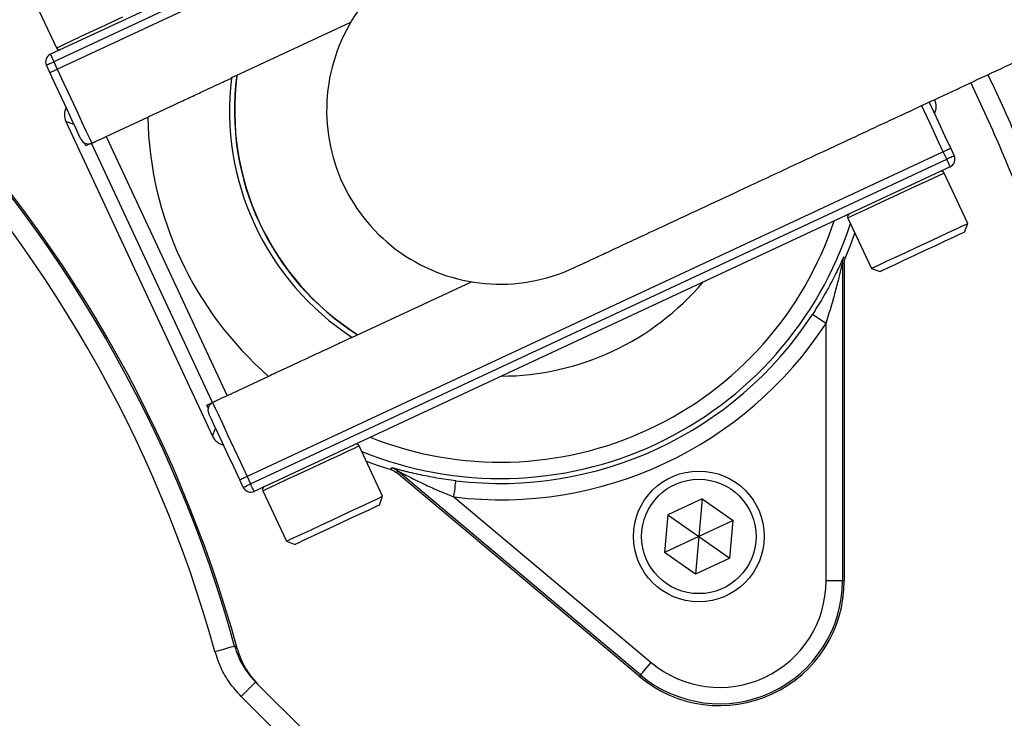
# Model space of a CAD drawing. Header units: millimetres. Extents: x 6921 to 13014, y 3949 to 15982.
# Tile 32 of 37: x 10208 to 10810, y 13170 to 13598. Entities that reach past the tile are written whole.
import ezdxf

# ---------------------------------------------------------------- set-up
doc = ezdxf.new("R2010")
doc.units = ezdxf.units.MM
doc.header["$LTSCALE"] = 5

msp = doc.modelspace()

# ---------------------------------------------------------------- linework, layer by layer
at = {"color": 7, "linetype": 'Continuous', "lineweight": 25}
for p, q in [((10226.72, 13576.66), (10652.68, 13775.29)), ((10654.8, 13770.76), (10228.83, 13572.13)), ((10230.95, 13567.6), (10656.91, 13766.23)), ((10216.04, 13611.4), (10230.41, 13580.59)), ((10410.43, 13596.13), (10337.22, 13561.99)), ((10226.41, 13565.48), (10224.3, 13570.02)), ((10228.83, 13572.13), (10230.95, 13567.6)), ((10260.98, 13526.44), (10286.34, 13538.26)), ((10236.25, 13535.57), (10326.04, 13343.02)), ((10260.98, 13526.44), (10334.94, 13367.83)), ((10248.52, 13520.62), (10247.71, 13522.35)), ((10251.92, 13522.21), (10248.52, 13520.62)), ((10325.88, 13363.61), (10251.92, 13522.21)), ((10773.13, 13516.99), (10347.17, 13318.36)), ((10775.24, 13512.46), (10773.13, 13516.99)), ((10777.66, 13519.11), (10779.77, 13514.58)), ((10349.28, 13313.83), (10775.24, 13512.46)), ((10777.36, 13507.93), (10351.39, 13309.3)), ((10788.04, 13473.19), (10773.67, 13504)), ((10714.76, 13476.53), (10729.13, 13445.72)), ((10786.1, 13467.87), (10788.04, 13473.19)), ((10711.39, 13448.7), (10711.39, 13254.54)), ((10712.53, 13448.46), (10712.53, 13254.54)), ((10729.13, 13445.72), (10734.44, 13443.79)), ((10411.18, 13403.38), (10484.39, 13437.52)), ((10701.39, 13254.54), (10701.39, 13412.03)), ((10360.3, 13379.66), (10334.94, 13367.83)), ((10322.47, 13362.02), (10325.88, 13363.61)), ((10323.28, 13360.29), (10322.47, 13362.02)), ((10430.05, 13306.26), (10415.68, 13337.07)), ((10435.1, 13322.64), (10435.65, 13323.67)), ((10587.9, 13196.96), (10439.17, 13321.76)), ((10344.75, 13311.72), (10342.63, 13316.25)), ((10347.17, 13318.36), (10349.28, 13313.83)), ((10587.17, 13196.09), (10438.62, 13320.74)), ((10356.77, 13309.6), (10371.14, 13278.79)), ((10428.11, 13300.94), (10430.05, 13306.26)), ((10473.69, 13305.85), (10594.33, 13204.62)), ((10625.55, 13304.74), (10604.62, 13294.98)), ((10625.55, 13304.74), (10623.54, 13281.73)), ((10625.55, 13304.74), (10644.47, 13291.49)), ((10604.62, 13294.98), (10602.61, 13271.97)), ((10604.62, 13294.98), (10623.54, 13281.73)), ((10644.47, 13291.49), (10623.54, 13281.73)), ((10642.46, 13268.49), (10644.47, 13291.49)), ((10371.14, 13278.79), (10376.45, 13276.85)), ((10623.54, 13281.73), (10602.61, 13271.97)), ((10623.54, 13281.73), (10621.53, 13258.73)), ((10623.54, 13281.73), (10642.46, 13268.49)), ((10621.53, 13258.73), (10602.61, 13271.97)), ((10642.46, 13268.49), (10621.53, 13258.73)), ((10711.39, 13254.54), (10701.39, 13254.54)), ((10711.39, 13254.54), (10712.53, 13254.54)), ((10339.52, 13214.68), (10341.06, 13213.22)), ((10587.9, 13196.96), (10587.17, 13196.09)), ((10352.36, 13192.66), (10383.71, 13161.32)), ((10374.87, 13152.48), (10343.52, 13183.82))]:
    msp.add_line(p, q, dxfattribs=at)
at = {"color": 8, "linetype": 'Continuous', "lineweight": 25}
for p, q in [((10241.2, 13533.77), (10236.25, 13535.57)), ((10326.04, 13343.02), (10327.84, 13347.97))]:
    msp.add_line(p, q, dxfattribs=at)
at = {"color": 8, "linetype": 'Continuous', "lineweight": 25, "flags": 128}
for points in [[(10230.41, 13580.59), (10230.56, 13580.66), (10232.03, 13581.34), (10235, 13582.73), (10239.32, 13584.74), (10244.74, 13587.27), (10250.98, 13590.18), (10257.69, 13593.31), (10264.53, 13596.5), (10271.11, 13599.57)], [(10773.13, 13516.99), (10769.01, 13525.83), (10765.04, 13534.34), (10761.39, 13542.17), (10759.8, 13545.58)], [(10773.67, 13504), (10772.88, 13503.63), (10770.54, 13502.54), (10766.78, 13500.79), (10761.8, 13498.47), (10755.88, 13495.71), (10749.33, 13492.65), (10742.5, 13489.47), (10735.77, 13486.33), (10729.49, 13483.4), (10724, 13480.84), (10719.61, 13478.79), (10716.54, 13477.36), (10714.96, 13476.63), (10714.76, 13476.53)], [(10415.68, 13337.07), (10414.88, 13336.7), (10412.55, 13335.61), (10408.79, 13333.86), (10403.81, 13331.54), (10397.89, 13328.78), (10391.34, 13325.72), (10384.51, 13322.54), (10377.78, 13319.4), (10371.5, 13316.47), (10366.01, 13313.91), (10361.61, 13311.86), (10358.54, 13310.43), (10356.97, 13309.69), (10356.77, 13309.6)]]:
    msp.add_lwpolyline(points, dxfattribs=at)
at = {"color": 7, "linetype": 'Continuous', "lineweight": 25, "flags": 128}
for points in [[(10226.72, 13576.66), (10226.76, 13576.57), (10226.88, 13576.32), (10227.08, 13575.9), (10227.34, 13575.33), (10227.66, 13574.65), (10228.02, 13573.86), (10228.42, 13573.01), (10228.83, 13572.13)], [(10224.3, 13570.02), (10224.39, 13570.06), (10224.65, 13570.18), (10225.06, 13570.37), (10225.63, 13570.64), (10226.31, 13570.96), (10227.1, 13571.32), (10227.95, 13571.72), (10228.83, 13572.13)], [(10226.41, 13565.48), (10226.5, 13565.53), (10226.76, 13565.65), (10227.18, 13565.84), (10227.74, 13566.1), (10228.43, 13566.42), (10229.21, 13566.79), (10230.06, 13567.19), (10230.95, 13567.6)], [(10245.43, 13524.7), (10245.07, 13525.48), (10243.98, 13527.81), (10242.23, 13531.57), (10239.86, 13536.65), (10236.98, 13542.83), (10233.69, 13549.88), (10230.12, 13557.53), (10226.41, 13565.48)], [(10230.95, 13567.6), (10235.07, 13558.76), (10239.03, 13550.26), (10242.68, 13542.42), (10245.89, 13535.55), (10248.51, 13529.92), (10250.47, 13525.73), (10251.67, 13523.15), (10252.08, 13522.28)], [(10764.43, 13547.48), (10767.1, 13541.77), (10770.38, 13534.71), (10773.95, 13527.06), (10777.66, 13519.11)], [(10251.92, 13522.21), (10252.12, 13522.3), (10252.66, 13522.55), (10253.5, 13522.95), (10254.63, 13523.47), (10256, 13524.11), (10257.55, 13524.84), (10259.23, 13525.62), (10260.98, 13526.44)], [(10777.66, 13519.11), (10777.57, 13519.07), (10777.32, 13518.95), (10776.9, 13518.75), (10776.33, 13518.49), (10775.65, 13518.17), (10774.86, 13517.8), (10774.01, 13517.41), (10773.13, 13516.99)], [(10779.77, 13514.58), (10779.69, 13514.53), (10779.43, 13514.41), (10779.01, 13514.22), (10778.45, 13513.96), (10777.76, 13513.64), (10776.98, 13513.27), (10776.13, 13512.87), (10775.24, 13512.46)], [(10777.36, 13507.93), (10777.32, 13508.02), (10777.2, 13508.28), (10777, 13508.69), (10776.74, 13509.26), (10776.42, 13509.94), (10776.05, 13510.73), (10775.66, 13511.58), (10775.24, 13512.46)], [(10729.13, 13445.72), (10729.33, 13445.81), (10730.91, 13446.55), (10733.97, 13447.98), (10738.37, 13450.03), (10743.86, 13452.59), (10750.14, 13455.52), (10756.87, 13458.66), (10763.7, 13461.84), (10770.25, 13464.9), (10776.17, 13467.66), (10781.15, 13469.98), (10784.91, 13471.73), (10787.24, 13472.82), (10788.04, 13473.19)], [(10713.33, 13452.38), (10716.38, 13459.93), (10719.07, 13467.29)], [(10786.1, 13467.87), (10785.29, 13467.5), (10782.91, 13466.38), (10779.1, 13464.61), (10774.11, 13462.28), (10768.26, 13459.55), (10761.9, 13456.59), (10755.43, 13453.57), (10749.28, 13450.7), (10743.81, 13448.15), (10739.38, 13446.09), (10736.26, 13444.63), (10734.65, 13443.88), (10734.44, 13443.79)], [(10712.53, 13448.46), (10712.05, 13448.56), (10711.39, 13448.7)], [(10712.19, 13452.62), (10712.54, 13452.55), (10713.33, 13452.38)], [(10701.39, 13412.03), (10699.78, 13413.08), (10698.22, 13414.1), (10696.79, 13415.04), (10695.52, 13415.86), (10694.48, 13416.54), (10693.7, 13417.05), (10693.21, 13417.37), (10693.02, 13417.5)], [(10334.94, 13367.83), (10333.19, 13367.02), (10331.51, 13366.23), (10329.95, 13365.51), (10328.59, 13364.87), (10327.46, 13364.34), (10326.61, 13363.95), (10326.08, 13363.7), (10325.88, 13363.61)], [(10326.03, 13363.68), (10326.44, 13362.81), (10327.64, 13360.23), (10329.6, 13356.04), (10332.22, 13350.41), (10335.43, 13343.54), (10339.08, 13335.7), (10343.04, 13327.2), (10347.17, 13318.36)], [(10342.63, 13316.25), (10338.92, 13324.21), (10335.36, 13331.86), (10332.07, 13338.91), (10329.19, 13345.09), (10326.82, 13350.16), (10325.06, 13353.93), (10323.98, 13356.25), (10323.62, 13357.03)], [(10419.99, 13327.83), (10427.35, 13325.15), (10435.1, 13322.64)], [(10439.17, 13321.76), (10438.85, 13321.17), (10438.62, 13320.74)], [(10347.17, 13318.36), (10346.28, 13317.95), (10345.43, 13317.55), (10344.65, 13317.19), (10343.96, 13316.87), (10343.4, 13316.61), (10342.98, 13316.41), (10342.72, 13316.29), (10342.63, 13316.25)], [(10473.69, 13305.85), (10473.92, 13307.76), (10474.14, 13309.61), (10474.34, 13311.31), (10474.52, 13312.8), (10474.67, 13314.04), (10474.78, 13314.97), (10474.85, 13315.55), (10474.88, 13315.77)], [(10344.75, 13311.72), (10344.83, 13311.76), (10345.09, 13311.88), (10345.51, 13312.07), (10346.07, 13312.34), (10346.76, 13312.66), (10347.54, 13313.02), (10348.39, 13313.42), (10349.28, 13313.83)], [(10351.39, 13309.3), (10351.35, 13309.39), (10351.23, 13309.64), (10351.04, 13310.06), (10350.77, 13310.63), (10350.45, 13311.31), (10350.09, 13312.1), (10349.69, 13312.95), (10349.28, 13313.83)], [(10371.14, 13278.79), (10371.34, 13278.88), (10372.91, 13279.61), (10375.98, 13281.05), (10380.38, 13283.1), (10385.86, 13285.65), (10392.14, 13288.58), (10398.88, 13291.72), (10405.71, 13294.91), (10412.26, 13297.96), (10418.18, 13300.72), (10423.16, 13303.04), (10426.91, 13304.8), (10429.25, 13305.89), (10430.05, 13306.26)], [(10428.11, 13300.94), (10427.3, 13300.56), (10424.92, 13299.45), (10421.11, 13297.68), (10416.12, 13295.35), (10410.26, 13292.62), (10403.9, 13289.65), (10397.44, 13286.64), (10391.28, 13283.77), (10385.82, 13281.22), (10381.39, 13279.15), (10378.27, 13277.7), (10376.66, 13276.95), (10376.45, 13276.85)], [(10327.47, 13211.34), (10329.8, 13211.99), (10332.03, 13212.61), (10334.1, 13213.18), (10335.92, 13213.68), (10337.41, 13214.1), (10338.54, 13214.41), (10339.25, 13214.61), (10339.52, 13214.68)], [(10587.9, 13196.96), (10588.04, 13197.13), (10588.42, 13197.58), (10589.02, 13198.29), (10589.82, 13199.25), (10590.79, 13200.4), (10591.89, 13201.72), (10593.09, 13203.14), (10594.33, 13204.62)], [(10343.52, 13183.82), (10345.25, 13185.55), (10346.91, 13187.21), (10348.43, 13188.73), (10349.77, 13190.07), (10350.87, 13191.17), (10351.69, 13191.99), (10352.19, 13192.49), (10352.36, 13192.66)]]:
    msp.add_lwpolyline(points, dxfattribs=at)
at = {"color": 7, "linetype": 'Continuous', "lineweight": 25}
for radius in [40, 35]:
    msp.add_circle((10623.54, 13281.73), radius, dxfattribs=at)
for centre, radius, start, end in [((9560.23, 12998.55), 1975, 1.37813, 84.6675), ((9560.23, 12998.55), 1971.39, 1.38065, 84.43638), ((9560.23, 12998.55), 1970, 1.38163, 84.38777), ((10502.04, 13542.3), 106.25, 115, 295.00803), ((10232.22, 13581.43), 2, 205, 295), ((10228.83, 13572.13), 5, 115, 205), ((9560.23, 12998.55), 809.79, 15.37293, 44.62707), ((9560.23, 12998.55), 808.7, 15.50163, 44.49837), ((10502.04, 13542.3), 165.74, 173.13489, 236.86511), ((10502.04, 13542.3), 162.5, 172.47325, 237.51113), ((9560.23, 12998.55), 796.2, 15.50163, 44.49837), ((10502.04, 13542.3), 215.74, 181.0721, 228.9279), ((10249.96, 13526.81), 5, 205, 295), ((10775.24, 13512.46), 5, 295, 25), ((10771.86, 13503.16), 2, 25, 115), ((10716.57, 13477.38), 2, 115, 205), ((10721.39, 13448.7), 10, 156.89521, 179.99727), ((10502.04, 13542.3), 162.5, 270.18837, 319.81163), ((10502.04, 13542.3), 228.14, 263.1629, 326.8371), ((10502.04, 13542.3), 238.14, 263.1629, 326.8371), ((10328.15, 13359.15), 5, 115, 205), ((10413.87, 13336.23), 2, 25, 115), ((10432.74, 13314.1), 10, 50.00342, 73.1051), ((10349.28, 13313.83), 5, 205, 295), ((10358.58, 13310.45), 2, 115, 205), ((10636.22, 13254.54), 76.31, 230, 0), ((10636.22, 13254.54), 75.17, 230, 0), ((10636.22, 13254.54), 65.17, 230, 0)]:
    msp.add_arc(centre, radius, start, end, dxfattribs=at)
at = {"color": 8, "linetype": 'Continuous', "lineweight": 25}
for centre, radius, start, end in [((9560.23, 12998.55), 1971.39, 1.38065, 84.43682), ((10502.04, 13542.3), 162.67, 172.45962, 237.54038), ((10502.04, 13542.3), 225.17, 247.88048, 342.11952), ((10502.04, 13542.3), 215.17, 248.27454, 341.72546)]:
    msp.add_arc(centre, radius, start, end, dxfattribs=at)
at = {"color": 7, "linetype": 'Continuous', "lineweight": 25}
for centre, major_axis, start_param, end_param in [((10245.32, 13539.79), (-9.4, 3.42), 6.175721, 7.068431), ((10758.76, 13544.8), (9.4, -3.42), 6.175721, 7.068431), ((10335.1, 13347.25), (-3.42, -9.4), 5.497939, 6.39065)]:
    msp.add_ellipse(centre, major_axis=major_axis, ratio=0.999695, start_param=start_param, end_param=end_param, dxfattribs=at)
for points, knots in [([(12620.69, 11123.1), (12641.43, 11164.08), (12682.51, 11245.26), (12737.23, 11368.87), (12786.82, 11491.67), (12830.77, 11613.6), (12869.3, 11734.3), (12902.67, 11853.55), (12931.15, 11971.19), (12955, 12087.06), (12974.46, 12201.02), (12989.8, 12312.95), (13001.26, 12422.74), (13009.37, 12534.43), (13013.9, 12647.75), (13014.64, 12762.4), (13011.71, 12873.93), (13005.43, 12982.25), (12996.09, 13087.29), (12983.26, 13194.78), (12966.68, 13304.23), (12946.11, 13415.08), (12922.89, 13521.18), (12897.28, 13623.11), (12869.61, 13720.8), (12840.21, 13814.2), (12809.63, 13902.73), (12778.22, 13986.43), (12746.49, 14064.91), (12714.57, 14138.76), (12682.26, 14209.13), (12648.97, 14277.58), (12605.31, 14362.63), (12549.92, 14462.63), (12480.88, 14575.38), (12408.86, 14682.67), (12334.22, 14784.56), (12257.33, 14881.15), (12178.54, 14972.55), (12097.69, 15059.37), (12013.69, 15143.01), (11925.2, 15224.64), (11831.23, 15304.76), (11731.62, 15383.01), (11626.26, 15458.97), (11515.15, 15532.17), (11399.27, 15601.49), (11286.61, 15662.5), (11178.55, 15715.14), (11076.4, 15762.3), (10972.71, 15806.53), (10867.17, 15846.58), (10760.01, 15881.03), (10651.87, 15909.62), (10543.34, 15932.34), (10434.86, 15949.61), (10326.69, 15962.9), (10218.31, 15973.43), (10109.1, 15980.37), (9999.18, 15982.39), (9889.4, 15979.36), (9780.22, 15972.16), (9671.12, 15961.12), (9561.39, 15945.97), (9450.93, 15926.23), (9349.23, 15904.91), (9255.48, 15884.32), (9168.75, 15864.46), (9079.52, 15841.01), (8991.01, 15812.1), (8905.72, 15779.36), (8821.9, 15749.62), (8739.94, 15716.68), (8648.69, 15676.98), (8548.59, 15628.89), (8440.17, 15571.03), (8333.16, 15507.83), (8228.94, 15439.99), (8128.74, 15368.4), (8033.16, 15293.76), (7942.18, 15216.35), (7855.77, 15136.44), (7773.91, 15054.29), (7696.55, 14970.17), (7623.64, 14884.3), (7560.73, 14804.05), (7506.71, 14730.15), (7460.6, 14663.11), (7416.88, 14595.55), (7375.6, 14527.67), (7337.07, 14459.54), (7301.21, 14391.39), (7267.36, 14322.09), (7235.84, 14252.22), (7205.87, 14180.02), (7177.37, 14104.91), (7149.77, 14024.38), (7123.57, 13938.36), (7099.43, 13847.39), (7077.86, 13751.53), (7059.28, 13650.85), (7044.4, 13544.85), (7035.24, 13456.57), (7032.39, 13403.6), (7031.55, 13387.83)], [0, 0, 0, 0, 0.012608, 0.024975, 0.0371, 0.04896, 0.060551, 0.071879, 0.082951, 0.093773, 0.10435, 0.114687, 0.124786, 0.134651, 0.145427, 0.155917, 0.166124, 0.176051, 0.1857, 0.195073, 0.205768, 0.216084, 0.226022, 0.235583, 0.244933, 0.253893, 0.262463, 0.270644, 0.278434, 0.285704, 0.292728, 0.299693, 0.3066, 0.318974, 0.331067, 0.342887, 0.35444, 0.365734, 0.376773, 0.387562, 0.398298, 0.40931, 0.420606, 0.432193, 0.444074, 0.456258, 0.468711, 0.481135, 0.491421, 0.501705, 0.512023, 0.522365, 0.532687, 0.542911, 0.553061, 0.563114, 0.57306, 0.582978, 0.593005, 0.603098, 0.613151, 0.623147, 0.633132, 0.643253, 0.653552, 0.663933, 0.671781, 0.679904, 0.68836, 0.697102, 0.705451, 0.713439, 0.721518, 0.729696, 0.740756, 0.751997, 0.763425, 0.774865, 0.78613, 0.797223, 0.808151, 0.818917, 0.829526, 0.839982, 0.850287, 0.860445, 0.86797, 0.875415, 0.882781, 0.89006, 0.897222, 0.904267, 0.9112, 0.918394, 0.925307, 0.932658, 0.940447, 0.948675, 0.957341, 0.966281, 0.975645, 0.985439, 0.995664, 1, 1, 1, 1]), ([(8507.91, 11281.31), (8507.91, 11281.31), (8476.92, 11301.97), (8411.44, 11339.76), (8320.41, 11406.42), (8232.19, 11477.09), (8148.42, 11552.89), (8068.9, 11633.23), (7993.98, 11718.09), (7923.71, 11807.23), (7858.44, 11900.21), (7798.45, 11996.59), (7743.87, 12096.25), (7694.99, 12199.1), (7651.91, 12304.94), (7614.77, 12413.22), (7583.73, 12523.4), (7558.95, 12634.99), (7540.55, 12747.7), (7528.69, 12861.38), (7523.26, 12975.8), (7524.24, 13090.54), (7531.59, 13205.05), (7545.29, 13318.79), (7565.37, 13431.51), (7591.95, 13543), (7624.88, 13653.07), (7663.96, 13761.3), (7709, 13867.2), (7759.83, 13970.24), (7811.38, 14061.54), (7862.3, 14141.57), (7911.18, 14211.12), (7963.02, 14278.5), (8024.37, 14351.79), (8096.42, 14429.83), (8180.44, 14510.97), (8268.43, 14586.8), (8360.19, 14657.12), (8455.41, 14721.87), (8554.23, 14781.32), (8656.21, 14835.19), (8760.86, 14883.21), (8867.83, 14925.18), (8976.98, 14960.89), (9088.09, 14990.43), (9200.84, 15013.77), (9314.72, 15030.83), (9429.18, 15041.51), (9543.9, 15045.74), (9658.68, 15043.36), (9773.33, 15034.5), (9887.49, 15019.26), (10000.64, 14997.71), (10112.23, 14969.95), (10221.98, 14935.99), (10329.67, 14895.72), (10435.14, 14849.32), (10538.01, 14797.01), (10637.82, 14739.06), (10734.1, 14675.73), (10826.34, 14607.32), (10914.35, 14533.85), (10998.08, 14455.58), (11077.46, 14372.67), (11152.15, 14285.49), (11221.78, 14194.45), (11286.19, 14099.64), (11345.15, 14001.12), (11398.62, 13899.09), (11446.39, 13794.08), (11488.26, 13686.57), (11523.99, 13577.07), (11553.42, 13465.98), (11576.38, 13353.48), (11592.98, 13239.77), (11603.25, 13125.14), (11607.16, 13010.11), (11604.68, 12895.22), (11595.77, 12780.77), (11580.31, 12666.96), (11558.45, 12553.97), (11530.28, 12442.21), (11495.97, 12332.17), (11455.56, 12224.43), (11410.25, 12121.12), (11359.42, 12023.06), (11324.9, 11959.48), (11304.87, 11929.43), (11304.87, 11929.43)], [0, 0, 0, 0, 0, 0.011727, 0.023483, 0.035251, 0.04701, 0.05874, 0.070524, 0.082337, 0.094158, 0.105971, 0.117755, 0.129604, 0.14149, 0.153396, 0.165302, 0.177189, 0.189038, 0.200911, 0.212822, 0.224752, 0.236683, 0.248594, 0.260468, 0.272375, 0.284319, 0.296283, 0.308246, 0.320191, 0.332098, 0.340926, 0.349763, 0.358602, 0.367432, 0.379564, 0.391706, 0.403839, 0.415771, 0.427742, 0.439731, 0.45172, 0.463691, 0.475623, 0.487537, 0.499488, 0.511459, 0.52343, 0.535381, 0.547295, 0.559211, 0.571166, 0.583139, 0.595113, 0.607067, 0.618984, 0.630925, 0.642904, 0.654902, 0.666901, 0.678881, 0.690823, 0.702701, 0.714615, 0.726549, 0.738482, 0.750397, 0.762275, 0.774211, 0.786186, 0.798179, 0.810173, 0.822148, 0.834084, 0.845993, 0.857939, 0.869905, 0.88187, 0.893817, 0.905726, 0.917652, 0.929617, 0.941602, 0.953585, 0.965549, 0.977475, 0.988738, 1, 1, 1, 1, 1]), ([(11535.78, 13046.05), (11535.17, 13071), (11533.65, 13133.05), (11524.17, 13231.77), (11508.28, 13341.7), (11486.02, 13450.41), (11457.59, 13557.71), (11423.06, 13663.44), (11382.63, 13767.24), (11336.51, 13868.64), (11284.88, 13967.16), (11227.94, 14062.33), (11165.71, 14153.95), (11098.42, 14241.95), (11026.24, 14326.22), (10949.51, 14406.37), (10868.58, 14482.02), (10783.55, 14553), (10694.45, 14619.07), (10601.51, 14680.2), (10505.17, 14736.14), (10405.86, 14786.65), (10304.05, 14831.47), (10200.06, 14870.39), (10094.03, 14903.2), (9986.19, 14930.17), (9876.81, 14950.6), (9795.33, 14962.65), (9750.29, 14965.93), (9742.26, 14966.52)], [0, 0, 0, 0, 0.026045, 0.064747, 0.103388, 0.141907, 0.180468, 0.219151, 0.257896, 0.296642, 0.335325, 0.373887, 0.412297, 0.450827, 0.489419, 0.52801, 0.566541, 0.604951, 0.64352, 0.682213, 0.720968, 0.759721, 0.79841, 0.836976, 0.875511, 0.914168, 0.952886, 0.991604, 1, 1, 1, 1]), ([(10546.94, 13446), (10548.7, 13446.82), (10552.36, 13448.53), (10558.71, 13451.49), (10567.07, 13455.39), (10577.92, 13460.45), (10591.59, 13466.82), (10607.57, 13474.27), (10627.42, 13483.53), (10651.91, 13494.95), (10681.16, 13508.59), (10714.98, 13524.36), (10752.86, 13542.02), (10794.53, 13561.45), (10844.72, 13584.86), (10904.2, 13612.59), (10973.28, 13644.81), (11021.03, 13667.07), (11045.41, 13678.44)], [0, 0, 0, 0, 0.045612, 0.094869, 0.147759, 0.204343, 0.251451, 0.300845, 0.352481, 0.40634, 0.463527, 0.523114, 0.58503, 0.649247, 0.715813, 0.806528, 0.901245, 1, 1, 1, 1]), ([(10800.45, 13564.22), (10807.07, 13549.97), (10826.16, 13508.84), (10851.92, 13438.22), (10878.03, 13352.78), (10898.28, 13265.52), (10912.81, 13177.24), (10921.51, 13088.51), (10924.47, 12999.53), (10921.62, 12910.26), (10912.9, 12821.13), (10898.37, 12732.81), (10878.14, 12645.92), (10852.35, 12560.71), (10821, 12477.15), (10784.13, 12395.57), (10741.99, 12316.57), (10694.92, 12240.71), (10643.15, 12168.28), (10586.69, 12099.24), (10525.65, 12033.8), (10460.41, 11972.46), (10391.47, 11915.68), (10319.2, 11863.68), (10243.61, 11816.48), (10164.8, 11774.17), (10083.31, 11737.09), (9999.71, 11705.53), (9914.54, 11679.59), (9827.83, 11659.24), (9739.61, 11644.69), (9650.24, 11635.51), (9590.24, 11634.42), (9560.23, 11633.87)], [0, 0, 0, 0, 0.017284, 0.049897, 0.082632, 0.115586, 0.14841, 0.181046, 0.21365, 0.246348, 0.279281, 0.312154, 0.344807, 0.377404, 0.410079, 0.44297, 0.47588, 0.508564, 0.541164, 0.573813, 0.606665, 0.6396, 0.672307, 0.704903, 0.737534, 0.77033, 0.803284, 0.836015, 0.868614, 0.90122, 0.933977, 0.966974, 1, 1, 1, 1]), ([(10286.34, 13538.26), (10287.3, 13538.71), (10294.22, 13541.93), (10304.23, 13546.6), (10315.14, 13551.69), (10322.59, 13555.17), (10328.85, 13558.08), (10333.85, 13560.42), (10336.4, 13561.61), (10337.06, 13561.91), (10337.22, 13561.99)], [0, 0, 0, 0, 0.040885, 0.292643, 0.423927, 0.55516, 0.682255, 0.809204, 0.95167, 1, 1, 1, 1]), ([(9888.75, 11686.01), (9896.33, 11687.74), (9932.55, 11695.99), (9996.06, 11716.42), (10078.86, 11747.38), (10159.46, 11784.15), (10237.6, 11826.1), (10312.76, 11873.12), (10384.67, 11924.89), (10452.99, 11981.25), (10517.45, 12041.96), (10577.82, 12106.68), (10633.81, 12175.13), (10685.28, 12247.2), (10732.05, 12322.55), (10773.81, 12400.89), (10810.25, 12481.62), (10841.32, 12564.39), (10866.88, 12648.88), (10886.92, 12735), (10901.36, 12822.41), (10910.01, 12910.78), (10912.82, 12999.44), (10909.91, 13087.96), (10901.26, 13175.93), (10886.86, 13263.22), (10866.91, 13349.49), (10841.06, 13434.22), (10815.49, 13504.35), (10796.53, 13545.24), (10790, 13559.34)], [0, 0, 0, 0, 0.0098361, 0.0470065, 0.0842866, 0.1216802, 0.1590163, 0.1964574, 0.2337951, 0.2710741, 0.308455, 0.3457762, 0.3830028, 0.4202931, 0.4577756, 0.4951457, 0.5325647, 0.5697952, 0.6069522, 0.6441936, 0.6816128, 0.7189887, 0.7564832, 0.7937879, 0.8309997, 0.8682763, 0.9056682, 0.9429691, 0.9803398, 1, 1, 1, 1]), ([(10712.19, 13452.62), (10712.17, 13452.62), (10712.08, 13452.45), (10711.78, 13451.83), (10711.57, 13451.39), (10711.08, 13450.34), (10710.8, 13449.73), (10710.19, 13448.43), (10709.87, 13447.74), (10708.85, 13445.6), (10708.11, 13444.07), (10706.53, 13440.89), (10705.7, 13439.26), (10703.97, 13435.96), (10703.06, 13434.28), (10701.2, 13430.92), (10700.24, 13429.24), (10697.28, 13424.2), (10695.21, 13420.85), (10693.02, 13417.5)], [0, 0, 0, 0, 0.0625, 0.0625, 0.125, 0.125, 0.1875, 0.1875, 0.25, 0.25, 0.375, 0.375, 0.5, 0.5, 0.625, 0.625, 0.75, 0.75, 1, 1, 1, 1]), ([(10701.39, 13412.03), (10703.17, 13417.76), (10705.91, 13426.57), (10708.77, 13437.67), (10710.23, 13443.79), (10710.96, 13446.96), (10711.22, 13448.07), (10711.35, 13448.6), (10711.38, 13448.67), (10711.39, 13448.7)], [0, 0, 0, 0, 0.44263, 0.679766, 0.863555, 0.927213, 0.955912, 0.980547, 1, 1, 1, 1]), ([(10712.53, 13448.46), (10712.63, 13449.59), (10712.74, 13450.94), (10713.24, 13452.18), (10713.33, 13452.38)], [0, 0, 0, 0, 0.8378837, 1, 1, 1, 1]), ([(10411.18, 13403.38), (10411.01, 13403.31), (10410.15, 13402.9), (10405.82, 13400.88), (10395.79, 13396.21), (10381.87, 13389.72), (10369.24, 13383.83), (10361.8, 13380.35), (10360.3, 13379.66)], [0, 0, 0, 0, 0.048407, 0.254117, 0.459006, 0.684575, 0.936466, 1, 1, 1, 1]), ([(10435.1, 13322.64), (10436.15, 13322.22), (10437.41, 13321.72), (10438.45, 13320.87), (10438.62, 13320.74)], [0, 0, 0, 0, 0.837886, 1, 1, 1, 1]), ([(10474.88, 13315.77), (10470.9, 13316.25), (10467, 13316.82), (10461.25, 13317.79), (10459.35, 13318.14), (10455.59, 13318.87), (10453.72, 13319.26), (10450.07, 13320.05), (10448.3, 13320.46), (10445.73, 13321.08), (10444.89, 13321.29), (10443.24, 13321.7), (10442.43, 13321.91), (10440.88, 13322.31), (10440.15, 13322.5), (10438.77, 13322.87), (10438.12, 13323.05), (10437, 13323.35), (10436.52, 13323.47), (10435.85, 13323.64), (10435.66, 13323.68), (10435.65, 13323.67)], [0, 0, 0, 0, 0.25, 0.25, 0.375, 0.375, 0.5, 0.5, 0.625, 0.625, 0.6875, 0.6875, 0.75, 0.75, 0.8125, 0.8125, 0.875, 0.875, 0.9375, 0.9375, 1, 1, 1, 1]), ([(10439.17, 13321.76), (10439.2, 13321.75), (10439.25, 13321.73), (10439.85, 13321.44), (10441.78, 13320.46), (10447.08, 13317.77), (10454.67, 13314.09), (10464.22, 13309.75), (10470.34, 13307.23), (10473.69, 13305.85)], [0, 0, 0, 0, 0.018684, 0.038143, 0.096877, 0.219252, 0.511588, 0.732548, 1, 1, 1, 1]), ([(10339.52, 13214.68), (10340.67, 13210.51), (10342.34, 13206.58), (10345.57, 13201.03), (10346.78, 13199.23), (10349.41, 13195.81), (10350.83, 13194.19), (10352.36, 13192.66)], [0, 0, 0, 0, 0.5, 0.5, 0.75, 0.75, 1, 1, 1, 1]), ([(10341.06, 13213.22), (10341.09, 13213.08), (10341.29, 13212.38), (10342.02, 13209.85), (10343.94, 13204.84), (10347.64, 13198.08), (10351.6, 13193.66), (10353.61, 13191.41)], [0, 0, 0, 0, 0.015941, 0.078421, 0.327375, 0.658412, 1, 1, 1, 1]), ([(10343.52, 13183.82), (10341.05, 13186.58), (10336.25, 13191.91), (10330.83, 13201.28), (10328.6, 13207.96), (10327.47, 13211.34)], [0, 0, 0, 0, 0.344764, 0.667701, 1, 1, 1, 1])]:
    msp.add_open_spline(points, degree=3, knots=knots, dxfattribs=at)
at = {"color": 8, "linetype": 'Continuous', "lineweight": 25}
for points, knots in [([(11013.98, 13663.79), (11015.85, 13659.98), (11032.68, 13625.81), (11058.91, 13558.81), (11090.78, 13466.74), (11115.35, 13376.48), (11134.14, 13288.72), (11147.99, 13199.89), (11156.89, 13110.44), (11160.76, 13020.78), (11159.55, 12931.02), (11153.12, 12841.32), (11141.57, 12751.83), (11125, 12662.99), (11103.5, 12575.22), (11077.16, 12488.92), (11046.03, 12404.36), (11010.06, 12321.74), (10969.41, 12241.14), (10924.26, 12162.81), (10874.83, 12087.11), (10821.35, 12014.39), (10764.01, 11944.99), (10702.86, 11879.08), (10638.09, 11816.69), (10569.85, 11757.89), (10498.47, 11702.96), (10424.26, 11652.16), (10347.82, 11605.91), (10269.28, 11564.3), (10188.85, 11527.24), (10106.38, 11494.57), (10022.24, 11466.55), (9936.88, 11442.87), (9879.09, 11431.17), (9850.23, 11425.33)], [0, 0, 0, 0, 0.004375, 0.039308, 0.074136, 0.104917, 0.135797, 0.166726, 0.197654, 0.228532, 0.259314, 0.290258, 0.3213, 0.352393, 0.383487, 0.414531, 0.445475, 0.476434, 0.507491, 0.538598, 0.569705, 0.600762, 0.631722, 0.662567, 0.693508, 0.724499, 0.75549, 0.786431, 0.817276, 0.847653, 0.878123, 0.908639, 0.939156, 0.969624, 1, 1, 1, 1]), ([(9847.44, 11475.68), (9880.53, 11482.62), (9946.81, 11496.53), (10044.3, 11525.69), (10139.91, 11560.67), (10232.92, 11601.85), (10318.63, 11646.68), (10397.21, 11694.23), (10469.11, 11743.45), (10538.27, 11796.67), (10604.39, 11853.63), (10667.14, 11914.08), (10726.38, 11977.94), (10781.93, 12045.17), (10833.75, 12115.62), (10881.64, 12188.97), (10925.38, 12264.86), (10964.76, 12342.94), (10999.6, 12422.99), (11029.76, 12504.9), (11055.27, 12588.49), (11076.1, 12673.52), (11092.16, 12759.58), (11103.34, 12846.26), (11109.57, 12933.14), (11110.74, 13020.09), (11106.99, 13106.94), (11098.37, 13193.58), (11084.95, 13279.61), (11066.76, 13364.61), (11042.81, 13452.55), (11011.83, 13542.07), (10986.44, 13606.89), (10970.41, 13639.43), (10968.79, 13642.71)], [0, 0, 0, 0, 0.036095, 0.072306, 0.108558, 0.14477, 0.180866, 0.211789, 0.242808, 0.273877, 0.304946, 0.335966, 0.366888, 0.397925, 0.42906, 0.460245, 0.491429, 0.522563, 0.5536, 0.584617, 0.615732, 0.646898, 0.678063, 0.709178, 0.740194, 0.771044, 0.801992, 0.83299, 0.863988, 0.894937, 0.925788, 0.961261, 0.996088, 1, 1, 1, 1]), ([(10924.5, 13622.06), (10934.66, 13598.84), (10956.33, 13549.28), (10983.18, 13470.9), (11006.92, 13387.96), (11025.6, 13303.65), (11039.3, 13218.47), (11047.86, 13132.81), (11051.12, 13047.78), (11049.11, 12963.55), (11042.12, 12880.27), (11030.27, 12797.37), (11013.66, 12715.22), (10992.41, 12634.21), (10964.92, 12549.4), (10930.07, 12461.26), (10886.94, 12370.43), (10837.78, 12282.39), (10782.89, 12197.7), (10725.27, 12120.55), (10665.82, 12050.66), (10605.48, 11987.49), (10541.38, 11927.66), (10473.85, 11871.5), (10403.16, 11819.33), (10330.33, 11771.94), (10255.52, 11729.39), (10179, 11691.51), (10100.21, 11657.94), (10019.53, 11628.85), (9937.37, 11604.45), (9849.82, 11583.91), (9756.88, 11568.26), (9658.8, 11558.37), (9560.75, 11555.04), (9463.14, 11558.34), (9366.37, 11568.05), (9270.37, 11584.04), (9175.8, 11606.17), (9083.17, 11634.36), (8992.82, 11668.63), (8904.95, 11708.68), (8819.88, 11754.25), (8738.13, 11804.99), (8659.51, 11861.1), (8584.38, 11922.57), (8512.95, 11989.19), (8445.95, 12060.14), (8383.93, 12135.06), (8332.27, 12205.28), (8303.37, 12251.61), (8291.51, 12270.63)], [0, 0, 0, 0, 0.017274, 0.0368769, 0.0565465, 0.076248, 0.0959471, 0.115611, 0.1352102, 0.1542406, 0.1733304, 0.1924526, 0.2115776, 0.2306736, 0.2497083, 0.2724703, 0.2953056, 0.3181652, 0.3409997, 0.363761, 0.3833421, 0.4029908, 0.4226715, 0.4423497, 0.4619922, 0.4815694, 0.5004928, 0.5194826, 0.5385049, 0.5575255, 0.5765115, 0.5954323, 0.6171908, 0.6389753, 0.6607334, 0.6821513, 0.7036431, 0.7251611, 0.746655, 0.7680746, 0.7894642, 0.8109231, 0.8324077, 0.8538706, 0.8752636, 0.8971208, 0.9190454, 0.9409949, 0.9629234, 0.9847839, 1, 1, 1, 1]), ([(8312.52, 12280.42), (8322.96, 12263.46), (8350.05, 12219.46), (8399.97, 12152.1), (8461.1, 12078.17), (8527.24, 12008.2), (8597.73, 11942.47), (8671.86, 11881.84), (8749.43, 11826.51), (8830.07, 11776.47), (8913.99, 11731.54), (9000.67, 11692.04), (9089.79, 11658.25), (9181.14, 11630.46), (9274.39, 11608.63), (9369.06, 11592.87), (9464.49, 11583.29), (9560.74, 11580.03), (9657.42, 11583.32), (9754.14, 11593.07), (9845.79, 11608.51), (9932.14, 11628.75), (10013.17, 11652.82), (10092.75, 11681.5), (10170.46, 11714.61), (10245.93, 11751.95), (10319.73, 11793.92), (10391.58, 11840.66), (10461.33, 11892.11), (10527.98, 11947.51), (10591.22, 12006.52), (10650.77, 12068.82), (10709.43, 12137.76), (10766.31, 12213.86), (10820.5, 12297.4), (10869.04, 12384.25), (10911.61, 12473.85), (10946.02, 12560.79), (10973.17, 12644.43), (10994.16, 12724.32), (11010.57, 12805.32), (11022.29, 12887.07), (11029.21, 12969.19), (11031.23, 13052.26), (11028.04, 13136.13), (11019.62, 13220.62), (11006.13, 13304.65), (10987.72, 13387.82), (10964.32, 13469.63), (10938.4, 13545.51), (10917.66, 13593), (10908.28, 13614.5)], [0, 0, 0, 0, 0.0137511, 0.035675, 0.057667, 0.07968, 0.1016679, 0.1235884, 0.1450308, 0.1665433, 0.1880775, 0.2095859, 0.2310248, 0.2524857, 0.274021, 0.2955804, 0.3171137, 0.3385727, 0.3603716, 0.3821968, 0.403996, 0.4229574, 0.4419841, 0.4610455, 0.4801086, 0.4991391, 0.5181031, 0.5377336, 0.5574297, 0.5771616, 0.5968961, 0.6165984, 0.6362331, 0.6590662, 0.6819725, 0.7049042, 0.7278114, 0.7506452, 0.7697334, 0.788883, 0.8080615, 0.8272374, 0.8463805, 0.8654644, 0.885121, 0.9048427, 0.9245994, 0.9443586, 0.964086, 0.9837464, 1, 1, 1, 1]), ([(10864.45, 13594.06), (10867.46, 13587.21), (10881.95, 13554.25), (10903.33, 13493.5), (10928.26, 13412.14), (10947.95, 13329.51), (10962.95, 13245.94), (10973.15, 13161.57), (10978.55, 13076.79), (10979.11, 12991.98), (10974.77, 12907.06), (10965.35, 12822.18), (10950.87, 12737.48), (10931.45, 12653.57), (10907.19, 12570.85), (10878.2, 12489.7), (10844.63, 12410.66), (10806.48, 12333.87), (10763.97, 12259.42), (10717.12, 12187.27), (10666.17, 12117.77), (10611.32, 12051.27), (10552.85, 11988.01), (10490.41, 11928.47), (10423.92, 11873.04), (10353.71, 11821.75), (10280.22, 11774.95), (10203.9, 11732.97), (10124.32, 11695.74), (10041.58, 11663.61), (9955.93, 11636.64), (9868.51, 11615.2), (9779.92, 11599.39), (9698.71, 11590.37), (9625.42, 11586.16), (9581.96, 11586.22), (9560.23, 11586.26)], [0, 0, 0, 0, 0.007982, 0.038436, 0.068794, 0.099047, 0.129394, 0.159788, 0.190182, 0.220529, 0.250783, 0.2814, 0.312116, 0.342882, 0.373648, 0.404363, 0.43498, 0.465307, 0.495732, 0.526206, 0.556678, 0.587101, 0.617426, 0.647653, 0.678011, 0.708435, 0.738858, 0.769212, 0.799437, 0.830469, 0.861606, 0.892778, 0.923916, 0.954949, 0.977474, 1, 1, 1, 1]), ([(9560.23, 11610.68), (9560.23, 11610.68), (9581.69, 11610.68), (9624.61, 11610.49), (9696.91, 11614.63), (9776.96, 11623.48), (9864.24, 11639.04), (9950.35, 11660.16), (10034.73, 11686.76), (10116.23, 11718.45), (10194.62, 11755.17), (10269.79, 11796.57), (10342.18, 11842.71), (10411.33, 11893.28), (10476.83, 11947.93), (10538.38, 12006.67), (10596.05, 12069.1), (10650.2, 12134.76), (10700.49, 12203.36), (10746.73, 12274.56), (10788.7, 12348.03), (10826.35, 12423.78), (10859.49, 12501.76), (10888.11, 12581.81), (10912.05, 12663.41), (10931.23, 12746.18), (10945.54, 12829.72), (10954.86, 12913.44), (10959.16, 12997.21), (10958.63, 13080.89), (10953.31, 13164.55), (10943.26, 13247.82), (10928.46, 13330.29), (10909.04, 13411.86), (10884.4, 13492.16), (10863.98, 13550.46), (10850.43, 13581.36), (10848.19, 13586.48)], [0, 0, 0, 0, 0, 0.022593, 0.045186, 0.076234, 0.107387, 0.138576, 0.169728, 0.200775, 0.231013, 0.26138, 0.291815, 0.322252, 0.352623, 0.382863, 0.413265, 0.443765, 0.474315, 0.504867, 0.535369, 0.565773, 0.596472, 0.627269, 0.658116, 0.688964, 0.719762, 0.750462, 0.780801, 0.811234, 0.841715, 0.872195, 0.902628, 0.932967, 0.963408, 0.993946, 1, 1, 1, 1])]:
    msp.add_open_spline(points, degree=3, knots=knots, dxfattribs=at)

doc.saveas('drawing.dxf')
